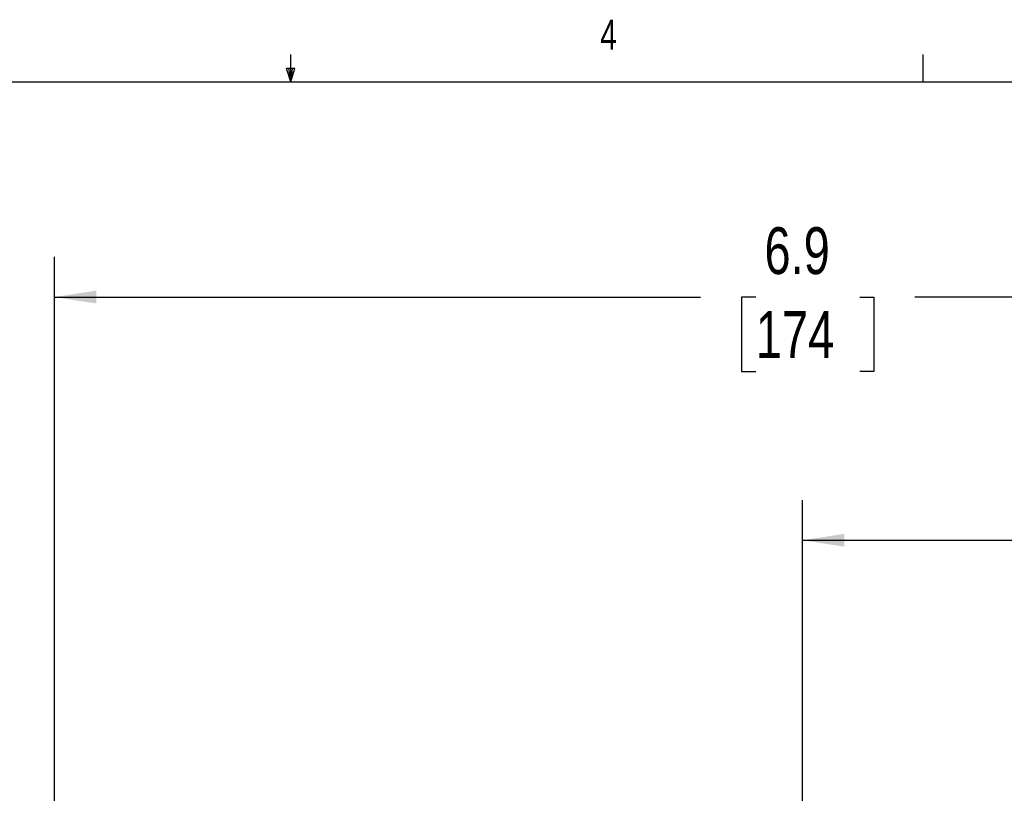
# Model space of a CAD drawing. Header units: inches. Extents: x 0.4 to 16.6, y 0.2 to 10.8.
# Tile 11 of 17: x 7.7 to 10.7, y 8.4 to 10.8. Entities that reach past the tile are written whole.
import ezdxf

# ---------------------------------------------------------------- set-up
doc = ezdxf.new("R2010")
doc.units = ezdxf.units.IN
doc.header["$MEASUREMENT"] = 0
doc.layers.add('BORDER', color=7, linetype='Continuous', lineweight=25)
doc.layers.add('SLD-0', color=7, linetype='Continuous', lineweight=25)
doc.styles.add('SLDTEXTSTYLE0', font='TXT', dxfattribs={"width": 0.75})
doc.dimstyles.new('SLDDIMSTYLE0', dxfattribs={"dimtxt": 0.145833, "dimasz": 0.13, "dimexe": 0, "dimexo": 0.0625, "dimgap": 0.036458, "dimtad": 0, "dimtih": 1, "dimtoh": 1, "dimdec": 1, "dimlfac": 1.5, "dimrnd": 1e-09, "dimzin": 12, "dimdsep": 46, "dimtxsty": 'SLDTEXTSTYLE0', "dimsah": 1, "dimcen": 0.09, "dimadec": 0, "dimazin": 3, "dimtfac": 1, "dimtdec": 1, "dimtofl": 0, "dimtmove": 0, "dimatfit": 3, "dimfxl": 0, "dimfrac": 2, "dimtolj": 1, "dimtzin": 12, "dimarcsym": 0})

# ---------------------------------------------------------------- blocks, each defined once
blk = doc.blocks.new('_D')
at = {"layer": 'SLD-0', "color": 7}
for p, q in [((7.7657, 4.626), (7.7657, 10.0969)), ((12.34, 8.6615), (12.34, 10.0969)), ((7.7657, 9.9719), (9.7768, 9.9719)), ((9.9488, 9.9719), (9.9045, 9.9719)), ((9.9045, 9.9719), (9.9045, 9.7402)), ((10.2721, 9.9719), (10.3165, 9.9719)), ((10.3165, 9.9719), (10.3165, 9.7402)), ((12.34, 9.9719), (10.4441, 9.9719)), ((9.9045, 9.7402), (9.9488, 9.7402)), ((10.3165, 9.7402), (10.2721, 9.7402))]:
    blk.add_line(p, q, dxfattribs=at)
for points in [[(7.7657, 9.9719), (7.8957, 9.9519), (7.8957, 9.9919)], [(12.34, 9.9719), (12.21, 9.9919), (12.21, 9.9519)]]:
    blk.add_solid(points, dxfattribs=at)
at = {"layer": 'SLD-0', "color": 7, "char_height": 0.14583, "attachment_point": 1, "style": 'SLDTEXTSTYLE0'}
for s, insert in [('6.9', (9.9758, 10.1894)), ('174', (9.9488, 9.9281))]:
    blk.add_mtext(s, dxfattribs=dict(at, insert=insert))
blk = doc.blocks.new('_D_1')
at = {"layer": 'SLD-0', "color": 7}
for p, q in [((10.0944, 8.2448), (10.0944, 9.3396)), ((12.34, 8.6615), (12.34, 9.3396)), ((10.0944, 9.2146), (10.9323, 9.2146)), ((11.1044, 9.2146), (11.06, 9.2146)), ((11.06, 9.2146), (11.06, 8.9829)), ((11.3199, 9.2146), (11.3642, 9.2146)), ((11.3642, 9.2146), (11.3642, 8.9829)), ((12.34, 9.2146), (11.4919, 9.2146)), ((11.06, 8.9829), (11.1044, 8.9829)), ((11.3642, 8.9829), (11.3199, 8.9829))]:
    blk.add_line(p, q, dxfattribs=at)
for points in [[(10.0944, 9.2146), (10.2244, 9.1946), (10.2244, 9.2346)], [(12.34, 9.2146), (12.21, 9.2346), (12.21, 9.1946)]]:
    blk.add_solid(points, dxfattribs=at)
at = {"layer": 'SLD-0', "color": 7, "char_height": 0.14583, "attachment_point": 1, "style": 'SLDTEXTSTYLE0'}
for s, insert in [('3.4', (11.0775, 9.4322)), ('86', (11.1044, 9.1709))]:
    blk.add_mtext(s, dxfattribs=dict(at, insert=insert))

msp = doc.modelspace()

# ---------------------------------------------------------------- linework, layer by layer
at = {"layer": 'BORDER'}
for p, q in [((8.501, 10.6421), (8.501, 10.7269)), ((10.4698, 10.6421), (10.4698, 10.7269)), ((8.501, 10.6421), (8.4878, 10.684)), ((8.5136, 10.684), (8.4878, 10.684)), ((8.494, 10.684), (8.501, 10.6421)), ((8.501, 10.6421), (8.5136, 10.684)), ((8.5059, 10.684), (8.501, 10.6421)), ((0.6263, 10.6421), (16.3763, 10.6421))]:
    msp.add_line(p, q, dxfattribs=at)

# ---------------------------------------------------------------- texts
at = {"color": 7, "linetype": 'Continuous', "lineweight": 0, "insert": (9.4643, 10.8357), "char_height": 0.0937, "attachment_point": 1, "style": 'SLDTEXTSTYLE0'}
msp.add_mtext('4', dxfattribs=at)

# ---------------------------------------------------------------- dimensions: what is measured, and where the dimension line sits
at = {"layer": 'SLD-0', "color": 7}
for base, p1, picture, middle in [((12.34, 9.9719), (7.7657, 4.576), '_D', (10.1105, 9.9719)), ((12.34, 9.2146), (10.0944, 8.1948), '_D_1', (11.2121, 9.2146))]:
    dim = msp.add_linear_dim(base=base, p1=p1, p2=(12.34, 8.6115), dimstyle='SLDDIMSTYLE0', dxfattribs=at)
    dim.commit()
    dim.dimension.update_dxf_attribs({"geometry": picture, "text_midpoint": middle, "dimtype": 160})

doc.saveas('drawing.dxf')
